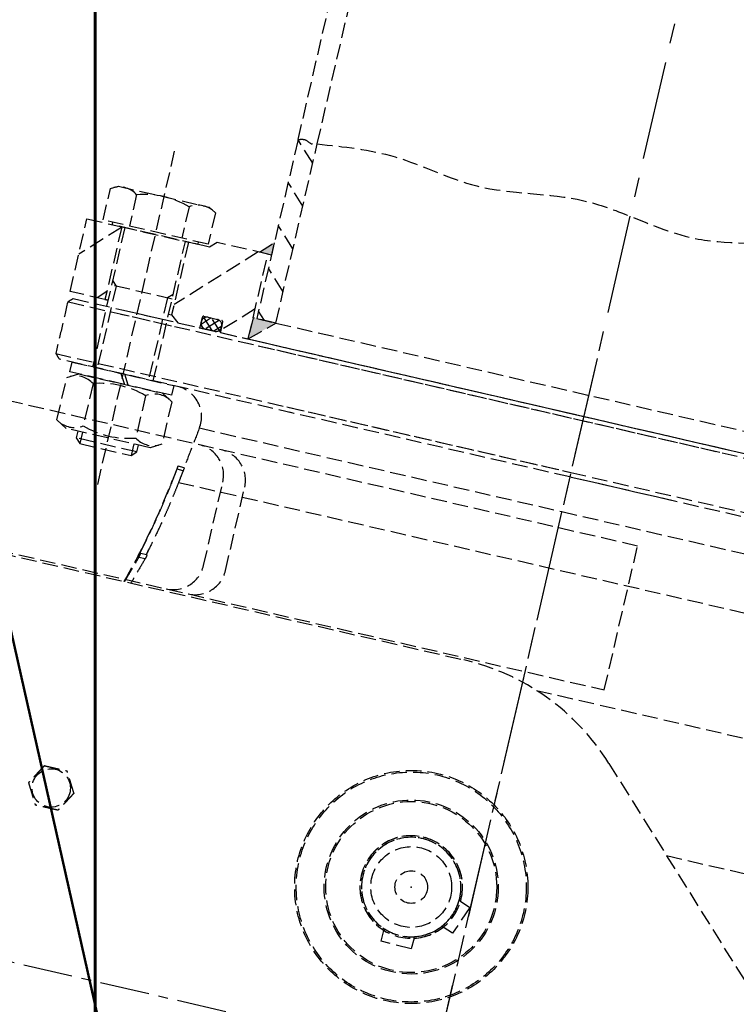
# Model space of a CAD drawing. Header units: millimetres. Extents: x -50096 to 615650, y 194565 to 243945.
# Tile 230 of 256: x 248909 to 249140, y 221884 to 222201. Entities that reach past the tile are written whole.
import ezdxf

# ---------------------------------------------------------------- set-up
doc = ezdxf.new("R2010")
doc.units = ezdxf.units.MM
doc.linetypes.add('ГТО-1 Пунктир', pattern=[7, 5, -2])
doc.linetypes.add('осевая', pattern=[50.8, 31.75, -6.35, 6.35, -6.35])
for name, color, linetype, lineweight in [('ГТО-2_Бетон_060', 3, 'Continuous', 60), ('ГТО-2_Оси_025', 6, 'осевая', 25), ('ГТО-2_Размеры_035', 2, 'Continuous', 35), ('ОГОС_Пунктир_025', 151, 'ГТО-1 Пунктир', 25), ('ОГСО_Оси_025', 7, 'осевая', 25), ('ОЗиМ_Металл', 20, 'Continuous', 50)]:
    doc.layers.add(name, color=color, linetype=linetype, lineweight=lineweight)
doc.layers.add('ГТО-2_Штриховка_018', color=7, linetype='Continuous', lineweight=18, true_color=0x6b6b6b)

# ---------------------------------------------------------------- blocks, each defined once
blk = doc.blocks.new('ОГСО_Затвор_План')
at = {"layer": 'ГТО-2_Оси_025', "ltscale": 0.5}
blk.add_line((1439.69, 0), (-1270.3, 0), dxfattribs=at)
at = {"layer": 'ОГОС_Пунктир_025'}
for p, q in [((-1013.72, 278.61), (-1013.72, 685)), ((-1007.42, 278.61), (-1007.02, 685)), ((-1013.72, 278.61), (-1013.72, 219.5)), ((-1007.42, 272.27), (-1013.72, 278.57)), ((-1007.42, 219.5), (-1007.42, 278.61)), ((-1051.67, 266), (-1051.67, 153.5)), ((-1007.42, 258.13), (-1013.72, 264.43)), ((-1069, 249.66), (-1066.67, 251)), ((-1066.67, 251), (-1036.67, 251)), ((-1036.67, 251), (-1034.35, 249.66)), ((-1007.42, 243.98), (-1013.72, 250.28)), ((-1069, 239.3), (-1069, 249.66)), ((-1060.34, 249.66), (-1060.34, 239.3)), ((-1043.01, 249.66), (-1043.01, 239.3)), ((-1034.35, 249.66), (-1034.35, 239.3)), ((-1017.72, 240.5), (-1013.72, 244.5)), ((-1013.72, 244.5), (-1013.72, 240.5)), ((-1074.17, 214.5), (-1074.17, 238.5)), ((-1074.17, 238.5), (-1062.67, 238.5)), ((-1062.67, 238.33), (-1074.17, 226.83)), ((-1034.35, 239.3), (-1069, 239.3)), ((-1065.77, 238.5), (-1065.77, 239.3)), ((-1037.58, 238.5), (-1065.77, 238.5)), ((-1062.67, 238.5), (-1062.67, 214.5)), ((-1062.67, 238.5), (-1040.67, 238.5)), ((-1062.67, 238.5), (-1040.67, 238.5)), ((-1061.67, 238.5), (-1062.67, 238.5)), ((-1061.67, 238.5), (-1061.67, 192.5)), ((-1040.67, 238.5), (-1041.67, 238.5)), ((-1041.67, 192.5), (-1041.67, 238.5)), ((-1018.08, 240.5), (-1040.67, 217.91)), ((-1033.67, 238.5), (-1040.67, 238.5)), ((-1040.67, 238.5), (-1040.67, 214.5)), ((-1037.58, 239.3), (-1037.58, 238.5)), ((-1031.67, 240.5), (-1033.67, 238.5)), ((-1014.92, 240.5), (-1031.67, 240.5)), ((-1013.72, 240.5), (-1017.72, 240.5)), ((-1014.92, 212.5), (-1014.92, 240.5)), ((-1014.92, 240.5), (-1014.85, 240.5)), ((-1014.92, 240.5), (-1014.85, 240.5)), ((-1007.42, 229.84), (-1013.72, 236.14)), ((-1014.92, 222.44), (-1024.17, 213.19)), ((-1011.22, 219.5), (-1013.72, 222)), ((-1061.67, 221.03), (-1060.14, 219.5)), ((-1041.67, 219.5), (-1061.67, 219.5)), ((-1060.14, 219.5), (-1060.14, 192.5)), ((-1041.67, 221.03), (-1043.2, 219.5)), ((-1043.2, 219.5), (-1043.2, 192.5)), ((-1014.92, 219.5), (-1014.92, 212.5)), ((-1014.92, 212.5), (-1007.42, 219.5)), ((-1007.42, 219.5), (-1014.92, 219.5)), ((-1013.72, 219.5), (-1007.42, 219.5)), ((-1007.42, 219.5), (-800.92, 219.5)), ((-1062.67, 217.12), (-1065.29, 214.5)), ((-1030.87, 212.7), (-1030.87, 216)), ((-1028.03, 216.4), (-1030.76, 213.67)), ((-1030.47, 216.4), (-1024.57, 216.4)), ((-1026.85, 212.5), (-1030.28, 215.93)), ((-1025.33, 216.28), (-1029.11, 212.5)), ((-1029.07, 216.4), (-1025.97, 216.4)), ((-1024.02, 212.5), (-1027.92, 216.4)), ((-1024.17, 216), (-1024.17, 212.7)), ((-1062.67, 214.5), (-1074.17, 214.5)), ((-1072.67, 212.5), (-857.92, 212.5)), ((-1061.67, 214.5), (-1062.67, 214.5)), ((-1062.67, 214.5), (-1061.67, 214.5)), ((-1056.15, 212.5), (-1040.37, 212.5)), ((-1041.67, 214.5), (-1040.67, 214.5)), ((-1040.67, 214.5), (-1038.17, 212.5)), ((-1038.17, 212.5), (-1031.07, 212.5)), ((-1031.07, 212.5), (-1023.97, 212.5)), ((-1030.87, 214.3), (-1030.87, 214.6)), ((-1029.68, 212.5), (-1030.7, 213.52)), ((-1025.97, 212.5), (-1029.07, 212.5)), ((-1024.17, 214.6), (-1026.28, 212.5)), ((-1024.17, 214.6), (-1024.17, 214.3)), ((-1023.97, 212.5), (-1014.92, 212.5)), ((-1014.92, 212.5), (-793.42, 212.5)), ((-1012.5, 212.5), (-735.67, 212.5)), ((-858.87, 211), (-1074.17, 211)), ((-1039.92, 211), (-1056.6, 211)), ((-734.17, 211), (-1011.31, 211)), ((-1074.17, 194), (-904.17, 194)), ((-997.86, 194), (-904.17, 194)), ((-904.17, 194), (-869.69, 194)), ((-904.17, 194), (-734.17, 194)), ((-904.17, 192.5), (-1072.67, 192.5)), ((-1068.47, 189.3), (-1068.47, 192.5)), ((-1068.47, 192.5), (-1052.31, 192.5)), ((-1052.31, 192.5), (-1050.46, 189.3)), ((-1051.03, 192.5), (-1034.87, 192.5)), ((-1049.18, 189.3), (-1051.03, 192.5)), ((-1034.87, 192.5), (-1034.87, 189.3)), ((-904.17, 192.5), (-996.68, 192.5)), ((-735.67, 192.5), (-904.17, 192.5)), ((-870.65, 192.5), (-904.17, 192.5)), ((-1069, 187.29), (-1065.52, 189.3)), ((-1069, 173.31), (-1069, 187.29)), ((-1050.46, 189.3), (-1068.47, 189.3)), ((-1065.52, 189.3), (-1037.82, 189.3)), ((-1060.33, 187.29), (-1060.33, 173.31)), ((-1034.87, 189.3), (-1049.18, 189.3)), ((-1043.01, 187.29), (-1043.01, 173.31)), ((-1037.82, 189.3), (-1034.35, 187.29)), ((-1034.35, 187.29), (-1034.35, 173.31)), ((-1023.77, 181.07), (-904.17, 181.07)), ((-904.17, 181.07), (-784.57, 181.07)), ((-877.93, 128.25), (-877.93, 175.75)), ((-1065.52, 171.3), (-1069, 173.31)), ((-1037.82, 171.3), (-1065.52, 171.3)), ((-1061.67, 171.3), (-1061.67, 169.03)), ((-1060.14, 171.3), (-1060.14, 167.5)), ((-1043.2, 171.3), (-1043.2, 167.5)), ((-1041.67, 169.03), (-1041.67, 171.3)), ((-1034.35, 173.31), (-1037.82, 171.3)), ((-1061.67, 169.03), (-1060.14, 167.5)), ((-1041.67, 169.03), (-1061.67, 169.03)), ((-1043.2, 167.5), (-1041.67, 169.03)), ((-1060.14, 167.5), (-1043.2, 167.5)), ((-1025.78, 166.5), (-1027.8, 166.5)), ((-1027.7, 167.5), (-1027.76, 167.5)), ((-1025.67, 167.5), (-1027.7, 167.5)), ((-1028.34, 162.8), (-1028.44, 162.8)), ((-1026.36, 162.52), (-781.98, 162.52)), ((-1033.12, 137.5), (-1033.37, 137.5)), ((-1033.12, 137.5), (-1033.37, 137.5)), ((-1031.05, 137.5), (-1033.12, 137.5)), ((-1031.05, 137.5), (-1033.12, 137.5)), ((-1031.34, 136.1), (-1033.41, 136.1)), ((-1031.34, 136.1), (-1033.41, 136.1)), ((-1154.17, 127.5), (-924.17, 127.5)), ((-1154.17, 127.5), (-924.17, 127.5)), ((-899.17, 123.21), (-772.98, 123.21)), ((-871.14, 105.53), (-797.1, 31.5)), ((-871.14, 105.53), (-797.1, 31.5)), ((-846.42, 80.81), (-812.25, 80.81)), ((-907.69, 51.63), (-904.35, 50.37)), ((-904.35, 50.37), (-907.87, 41.01)), ((-907.87, 41.01), (-911.22, 42.28)), ((-929.66, 33.33), (-929.57, 36.91)), ((-919.58, 36.65), (-919.67, 33.08)), ((-919.67, 33.08), (-929.66, 33.33))]:
    blk.add_line(p, q, dxfattribs=at)
for points in [[(-877.93, 175.75), (-1127.15, 175.81, 0.414283), (-1137.15, 165.81), (-1137.15, 138.25, 0.414214), (-1127.15, 128.25), (-877.93, 128.25)], [(-1022.54, 128.25, 0.414144), (-1012.54, 138.25), (-1012.54, 165.78, 0.414144), (-1022.54, 175.78)], [(-1015.3, 128.25, 0.414144), (-1005.3, 138.25), (-1005.3, 165.78, 0.414144), (-1015.3, 175.78)]]:
    blk.add_lwpolyline(points, format="xyb", dxfattribs=at)
for centre, radius in [((-924.17, 52.5), 37.5), ((-924.17, 52.5), 37.5), ((-924.17, 52.5), 37), ((-924.17, 52.5), 37), ((-924.17, 52.5), 28), ((-924.17, 52.5), 28), ((-924.17, 52.5), 27.5), ((-924.17, 52.5), 27.5), ((-1044.17, 57.5), 6.17), ((-1044.17, 57.5), 6.17), ((-924.17, 52.5), 13), ((-924.17, 52.5), 13), ((-924.17, 52.5), 5.25), ((-924.17, 52.5), 5.25)]:
    blk.add_circle(centre, radius, dxfattribs=at)
for centre, radius, start, end in [((-1064.67, 243.34), 7.66, 55.5531, 115.5531), ((-1051.67, 222.36), 28.64, 72.3875, 107.6125), ((-1038.68, 243.34), 7.66, 64.4469, 124.4469), ((-1030.47, 216), 0.4, 90, 180), ((-1029.07, 214.6), 1.8, 90, 180), ((-1025.97, 214.6), 1.8, 0, 90), ((-1024.57, 216), 0.4, 0, 90), ((-1031.07, 212.7), 0.2, 270, 360), ((-1029.07, 214.3), 1.8, 180, 270), ((-1025.97, 214.3), 1.8, 270, 0), ((-1023.97, 212.7), 0.2, 180, 270), ((-1033.67, 182.5), 10, 351.7512, 90), ((-1064.66, 180.98), 7.66, 55.5615, 115.5615), ((-1051.67, 160.01), 28.62, 72.383, 107.617), ((-1038.68, 180.98), 7.66, 64.4385, 124.4385), ((-1064.66, 179.62), 7.66, 244.4385, 304.4385), ((-1051.67, 200.59), 28.62, 252.383, 287.617), ((-1038.68, 179.62), 7.66, 235.5615, 295.5615), ((-1273.88, 198.39), 248, 343.3916, 351.7512), ((-1273.88, 198.39), 248, 343.3916, 346.6595), ((-924.17, 52.5), 75, 45, 90), ((-924.17, 52.5), 75, 45, 90), ((-924.17, 52.5), 16.5, 286.1707, 250.8913), ((-924.17, 52.5), 16.5, 356.9887, 321.7093), ((-924.17, 52.5), 16, 286.741, 250.3211), ((-924.17, 52.5), 16, 357.559, 321.1391), ((-924.17, 52.5), 16, 321.1391, 357.559), ((-924.17, 52.5), 16, 250.3211, 286.741)]:
    blk.add_arc(centre, radius, start, end, dxfattribs=at)
for points in [[(-1013.72, 278.61), (-1011.4, 279.04), (-1009.14, 278.24), (-1007.42, 278.61)], [(-1007.42, 278.61), (-982.07, 280.2), (-954.38, 277.01), (-919.78, 280.12), (-904.17, 278.61), (-881.15, 276.37), (-847.51, 280.8), (-818.34, 276.69), (-800.92, 278.61)]]:
    blk.add_spline(points, degree=3, dxfattribs=at)
for points in [[(-1072.67, 212.5), (-1072.92, 212.25), (-1073.42, 211.75), (-1073.92, 211.25), (-1074.17, 211)], [(-1074.17, 211), (-1074.17, 208.17), (-1074.17, 202.5), (-1074.17, 196.83), (-1074.17, 194)], [(-1074.17, 194), (-1073.92, 193.75), (-1073.42, 193.25), (-1072.92, 192.75), (-1072.67, 192.5)], [(-1023.77, 181.07), (-1024.1, 178.8), (-1024.76, 174.28), (-1025.41, 169.76), (-1025.74, 167.5)], [(-1027.76, 167.5), (-1027.87, 166.72), (-1028.1, 165.15), (-1028.33, 163.59), (-1028.44, 162.8)], [(-1025.78, 166.5), (-1025.88, 165.84), (-1026.07, 164.51), (-1026.26, 163.18), (-1026.36, 162.52)], [(-1033.37, 137.5), (-1033.23, 138.1), (-1032.95, 139.31), (-1032.68, 140.52), (-1032.54, 141.12)], [(-1030.96, 139.13), (-1031.01, 138.85), (-1031.13, 138.31), (-1031.25, 137.77), (-1031.31, 137.5)], [(-1036.1, 127.5), (-1035.66, 128.93), (-1034.76, 131.8), (-1033.86, 134.66), (-1033.41, 136.1)], [(-1036.1, 127.5), (-1035.66, 128.93), (-1034.76, 131.8), (-1033.86, 134.66), (-1033.41, 136.1)], [(-1031.34, 136.1), (-1031.78, 134.66), (-1032.68, 131.8), (-1033.57, 128.93), (-1034.02, 127.5)], [(-1031.34, 136.1), (-1031.78, 134.66), (-1032.68, 131.8), (-1033.57, 128.93), (-1034.02, 127.5)], [(-907.69, 51.63), (-907.78, 51.66), (-907.94, 51.73), (-908.1, 51.79), (-908.18, 51.82)], [(-911.71, 42.46), (-911.63, 42.43), (-911.47, 42.37), (-911.3, 42.31), (-911.22, 42.28)], [(-929.56, 37.43), (-929.56, 37.35), (-929.57, 37.17), (-929.57, 37), (-929.57, 36.91)], [(-919.58, 36.65), (-919.57, 36.74), (-919.57, 36.92), (-919.56, 37.09), (-919.56, 37.18)]]:
    blk.add_open_spline(points, degree=3, dxfattribs=at)
for points, knots in [([(-1028.34, 162.8), (-1028.26, 163.35), (-1028.11, 164.43), (-1027.94, 165.59), (-1027.84, 166.28), (-1027.82, 166.43), (-1027.8, 166.5)], [0, 0, 0, 0, 1.640432, 3.280863, 3.507409, 3.733954, 3.733954, 3.733954, 3.733954]), ([(-1027.8, 166.5), (-1027.8, 166.56), (-1027.78, 166.69), (-1027.75, 166.88), (-1027.73, 167.05), (-1027.72, 167.19), (-1027.7, 167.3), (-1027.7, 167.38), (-1027.69, 167.44), (-1027.69, 167.48), (-1027.7, 167.5), (-1027.7, 167.5)], [0, 0, 0, 0, 0.196232, 0.384404, 0.558458, 0.710996, 0.813285, 0.895599, 0.956326, 0.993902, 1.007221, 1.007221, 1.007221, 1.007221]), ([(-1025.67, 167.5), (-1025.67, 167.5), (-1025.67, 167.49), (-1025.67, 167.48), (-1025.67, 167.45), (-1025.67, 167.41), (-1025.68, 167.36), (-1025.68, 167.29), (-1025.69, 167.2), (-1025.7, 167.1), (-1025.72, 167), (-1025.73, 166.86), (-1025.75, 166.69), (-1025.77, 166.57), (-1025.78, 166.5)], [0, 0, 0, 0, 0.005526, 0.020106, 0.044098, 0.077404, 0.135869, 0.209202, 0.29595, 0.394981, 0.504538, 0.622224, 0.8105, 1.007456, 1.007456, 1.007456, 1.007456]), ([(-1033.37, 137.5), (-1032.86, 139.58), (-1031.83, 143.76), (-1030.73, 149.01), (-1029.91, 153.24), (-1029.35, 156.42), (-1028.82, 159.61), (-1028.5, 161.74), (-1028.34, 162.8)], [0, 0, 0, 0, 6.439489, 12.885704, 16.112773, 19.343179, 22.577534, 25.810631, 25.810631, 25.810631, 25.810631]), ([(-1026.36, 162.52), (-1026.52, 161.46), (-1026.83, 159.36), (-1027.35, 156.2), (-1027.91, 153.05), (-1028.71, 148.87), (-1029.8, 143.68), (-1030.8, 139.56), (-1031.31, 137.5)], [0, 0, 0, 0, 3.194038, 6.391578, 9.591292, 12.787372, 19.160048, 25.512425, 25.512425, 25.512425, 25.512425]), ([(-1033.41, 136.1), (-1033.4, 136.14), (-1033.38, 136.21), (-1033.34, 136.33), (-1033.31, 136.45), (-1033.27, 136.61), (-1033.22, 136.81), (-1033.18, 137), (-1033.15, 137.16), (-1033.13, 137.27), (-1033.11, 137.37), (-1033.11, 137.43), (-1033.1, 137.48), (-1033.12, 137.5), (-1033.12, 137.5)], [0, 0, 0, 0, 0.118942, 0.241274, 0.366807, 0.492919, 0.739284, 0.9676, 1.102432, 1.218726, 1.312703, 1.381298, 1.423369, 1.44019, 1.44019, 1.44019, 1.44019]), ([(-1033.41, 136.1), (-1033.4, 136.14), (-1033.38, 136.21), (-1033.34, 136.33), (-1033.31, 136.45), (-1033.27, 136.61), (-1033.22, 136.81), (-1033.18, 137), (-1033.15, 137.16), (-1033.13, 137.27), (-1033.11, 137.37), (-1033.11, 137.43), (-1033.1, 137.48), (-1033.12, 137.5), (-1033.12, 137.5)], [0, 0, 0, 0, 0.118942, 0.241274, 0.366807, 0.492919, 0.739284, 0.9676, 1.102432, 1.218726, 1.312703, 1.381298, 1.423369, 1.44019, 1.44019, 1.44019, 1.44019]), ([(-1031.05, 137.5), (-1031.05, 137.5), (-1031.04, 137.49), (-1031.04, 137.46), (-1031.04, 137.43), (-1031.05, 137.36), (-1031.06, 137.28), (-1031.08, 137.16), (-1031.1, 137.03), (-1031.13, 136.89), (-1031.17, 136.73), (-1031.2, 136.59), (-1031.24, 136.45), (-1031.27, 136.33), (-1031.3, 136.21), (-1031.33, 136.14), (-1031.34, 136.1)], [0, 0, 0, 0, 0.010861, 0.034696, 0.073825, 0.127725, 0.221229, 0.33719, 0.472254, 0.622085, 0.781831, 0.947321, 1.07343, 1.198931, 1.321251, 1.440147, 1.440147, 1.440147, 1.440147]), ([(-1031.05, 137.5), (-1031.05, 137.5), (-1031.04, 137.49), (-1031.04, 137.46), (-1031.04, 137.43), (-1031.05, 137.36), (-1031.06, 137.28), (-1031.08, 137.16), (-1031.1, 137.03), (-1031.13, 136.89), (-1031.17, 136.73), (-1031.2, 136.59), (-1031.24, 136.45), (-1031.27, 136.33), (-1031.3, 136.21), (-1031.33, 136.14), (-1031.34, 136.1)], [0, 0, 0, 0, 0.010861, 0.034696, 0.073825, 0.127725, 0.221229, 0.33719, 0.472254, 0.622085, 0.781831, 0.947321, 1.07343, 1.198931, 1.321251, 1.440147, 1.440147, 1.440147, 1.440147]), ([(-1047.92, 64), (-1047.92, 64), (-1047.92, 64), (-1047.93, 63.99), (-1047.93, 63.99), (-1047.93, 63.98), (-1047.94, 63.97), (-1047.94, 63.96), (-1047.95, 63.95), (-1047.96, 63.94), (-1047.97, 63.93), (-1047.98, 63.91), (-1047.99, 63.89), (-1048, 63.87), (-1048.01, 63.84), (-1048.03, 63.81), (-1048.05, 63.78), (-1048.07, 63.75), (-1048.09, 63.71), (-1048.11, 63.68), (-1048.14, 63.63), (-1048.16, 63.58), (-1048.2, 63.52), (-1048.23, 63.46), (-1048.27, 63.4), (-1048.31, 63.34), (-1048.34, 63.27), (-1048.38, 63.21), (-1048.44, 63.11), (-1048.51, 62.99), (-1048.6, 62.84), (-1048.68, 62.68), (-1048.78, 62.52), (-1048.87, 62.37), (-1048.96, 62.21), (-1049.05, 62.05), (-1049.14, 61.89), (-1049.23, 61.73), (-1049.37, 61.49), (-1049.56, 61.16), (-1049.83, 60.69), (-1050.13, 60.17), (-1050.39, 59.73), (-1050.56, 59.43), (-1050.66, 59.26), (-1050.76, 59.09), (-1050.85, 58.93), (-1050.95, 58.76), (-1051.04, 58.6), (-1051.12, 58.46), (-1051.19, 58.34), (-1051.24, 58.25), (-1051.3, 58.15), (-1051.34, 58.08), (-1051.38, 58.01), (-1051.41, 57.96), (-1051.44, 57.91), (-1051.47, 57.86), (-1051.49, 57.82), (-1051.52, 57.77), (-1051.54, 57.73), (-1051.56, 57.7), (-1051.58, 57.67), (-1051.59, 57.65), (-1051.61, 57.62), (-1051.62, 57.6), (-1051.63, 57.58), (-1051.64, 57.56), (-1051.65, 57.55), (-1051.65, 57.54), (-1051.66, 57.53), (-1051.66, 57.52), (-1051.67, 57.51), (-1051.67, 57.51), (-1051.67, 57.5), (-1051.67, 57.5), (-1051.68, 57.5), (-1051.68, 57.5)], [0, 0, 0, 0, 0.004183, 0.008798, 0.014277, 0.021052, 0.029555, 0.040217, 0.053196, 0.068474, 0.085817, 0.104991, 0.125761, 0.147894, 0.180988, 0.216154, 0.253227, 0.292043, 0.332438, 0.374248, 0.417309, 0.483329, 0.551509, 0.621608, 0.693385, 0.766598, 0.841007, 0.916369, 0.992445, 1.16744, 1.344595, 1.523627, 1.704251, 1.886185, 2.069143, 2.252842, 2.436999, 2.621329, 2.805548, 3.279758, 3.752764, 4.418916, 5.086098, 5.279545, 5.472705, 5.665157, 5.856476, 6.046242, 6.23403, 6.419418, 6.531407, 6.641933, 6.750592, 6.856976, 6.916916, 6.975717, 7.033125, 7.088886, 7.142748, 7.194455, 7.243755, 7.276849, 7.308455, 7.338404, 7.366526, 7.392651, 7.41661, 7.433191, 7.448323, 7.461896, 7.473799, 7.483921, 7.492153, 7.498384, 7.502503, 7.504448, 7.505534, 7.505534, 7.505534, 7.505534]), ([(-1047.92, 64), (-1047.92, 64), (-1047.92, 64), (-1047.93, 63.99), (-1047.93, 63.99), (-1047.93, 63.98), (-1047.94, 63.97), (-1047.94, 63.96), (-1047.95, 63.95), (-1047.96, 63.94), (-1047.97, 63.93), (-1047.98, 63.91), (-1047.99, 63.89), (-1048, 63.87), (-1048.01, 63.84), (-1048.03, 63.81), (-1048.05, 63.78), (-1048.07, 63.75), (-1048.09, 63.71), (-1048.11, 63.68), (-1048.14, 63.63), (-1048.16, 63.58), (-1048.2, 63.52), (-1048.23, 63.46), (-1048.27, 63.4), (-1048.31, 63.34), (-1048.34, 63.27), (-1048.38, 63.21), (-1048.44, 63.11), (-1048.51, 62.99), (-1048.6, 62.84), (-1048.68, 62.68), (-1048.78, 62.52), (-1048.87, 62.37), (-1048.96, 62.21), (-1049.05, 62.05), (-1049.14, 61.89), (-1049.23, 61.73), (-1049.37, 61.49), (-1049.56, 61.16), (-1049.83, 60.69), (-1050.13, 60.17), (-1050.39, 59.73), (-1050.56, 59.43), (-1050.66, 59.26), (-1050.76, 59.09), (-1050.85, 58.93), (-1050.95, 58.76), (-1051.04, 58.6), (-1051.12, 58.46), (-1051.19, 58.34), (-1051.24, 58.25), (-1051.3, 58.15), (-1051.34, 58.08), (-1051.38, 58.01), (-1051.41, 57.96), (-1051.44, 57.91), (-1051.47, 57.86), (-1051.49, 57.82), (-1051.52, 57.77), (-1051.54, 57.73), (-1051.56, 57.7), (-1051.58, 57.67), (-1051.59, 57.65), (-1051.61, 57.62), (-1051.62, 57.6), (-1051.63, 57.58), (-1051.64, 57.56), (-1051.65, 57.55), (-1051.65, 57.54), (-1051.66, 57.53), (-1051.66, 57.52), (-1051.67, 57.51), (-1051.67, 57.51), (-1051.67, 57.5), (-1051.67, 57.5), (-1051.68, 57.5), (-1051.68, 57.5)], [0, 0, 0, 0, 0.004183, 0.008798, 0.014277, 0.021052, 0.029555, 0.040217, 0.053196, 0.068474, 0.085817, 0.104991, 0.125761, 0.147894, 0.180988, 0.216154, 0.253227, 0.292043, 0.332438, 0.374248, 0.417309, 0.483329, 0.551509, 0.621608, 0.693385, 0.766598, 0.841007, 0.916369, 0.992445, 1.16744, 1.344595, 1.523627, 1.704251, 1.886185, 2.069143, 2.252842, 2.436999, 2.621329, 2.805548, 3.279758, 3.752764, 4.418916, 5.086098, 5.279545, 5.472705, 5.665157, 5.856476, 6.046242, 6.23403, 6.419418, 6.531407, 6.641933, 6.750592, 6.856976, 6.916916, 6.975717, 7.033125, 7.088886, 7.142748, 7.194455, 7.243755, 7.276849, 7.308455, 7.338404, 7.366526, 7.392651, 7.41661, 7.433191, 7.448323, 7.461896, 7.473799, 7.483921, 7.492153, 7.498384, 7.502503, 7.504448, 7.505534, 7.505534, 7.505534, 7.505534]), ([(-1047.92, 64), (-1047.92, 64), (-1047.92, 64), (-1047.92, 64), (-1047.91, 64), (-1047.91, 64), (-1047.9, 64), (-1047.89, 64), (-1047.88, 64), (-1047.87, 64), (-1047.86, 64), (-1047.84, 64), (-1047.83, 64), (-1047.81, 64), (-1047.79, 64), (-1047.77, 64), (-1047.74, 64), (-1047.71, 64), (-1047.68, 64), (-1047.64, 64), (-1047.61, 64), (-1047.57, 64), (-1047.54, 64), (-1047.49, 64), (-1047.44, 64), (-1047.38, 64), (-1047.31, 64), (-1047.25, 64), (-1047.18, 64), (-1047.12, 64), (-1047.05, 64), (-1046.98, 64), (-1046.88, 64), (-1046.75, 64), (-1046.58, 64), (-1046.42, 64), (-1046.25, 64), (-1046.08, 64), (-1045.91, 64), (-1045.74, 64), (-1045.57, 64), (-1045.39, 64), (-1045.22, 64), (-1044.98, 64), (-1044.67, 64), (-1044.29, 64), (-1043.91, 64), (-1043.49, 64), (-1043.01, 64), (-1042.62, 64), (-1042.36, 64), (-1042.24, 64), (-1042.11, 64), (-1041.98, 64), (-1041.85, 64), (-1041.73, 64), (-1041.61, 64), (-1041.48, 64), (-1041.37, 64), (-1041.28, 64), (-1041.2, 64), (-1041.12, 64), (-1041.05, 64), (-1040.98, 64), (-1040.92, 64), (-1040.88, 64), (-1040.83, 64), (-1040.79, 64), (-1040.75, 64), (-1040.71, 64), (-1040.67, 64), (-1040.63, 64), (-1040.61, 64), (-1040.58, 64), (-1040.56, 64), (-1040.54, 64), (-1040.52, 64), (-1040.5, 64), (-1040.48, 64), (-1040.47, 64), (-1040.46, 64), (-1040.45, 64), (-1040.44, 64), (-1040.43, 64), (-1040.42, 64), (-1040.42, 64), (-1040.42, 64), (-1040.42, 64), (-1040.42, 64)], [0, 0, 0, 0, 0.003645, 0.007566, 0.012039, 0.017343, 0.023752, 0.031543, 0.040993, 0.052264, 0.065302, 0.079955, 0.096069, 0.113489, 0.132062, 0.151634, 0.180993, 0.211956, 0.244414, 0.278254, 0.313367, 0.349642, 0.386968, 0.425234, 0.484849, 0.546199, 0.609114, 0.67342, 0.738945, 0.805518, 0.872967, 0.94112, 1.009805, 1.173352, 1.338697, 1.50563, 1.673945, 1.843435, 2.013891, 2.185105, 2.356871, 2.528981, 2.701226, 2.8734, 3.253795, 3.633187, 4.011941, 4.390425, 4.911078, 5.431731, 5.559867, 5.687803, 5.81535, 5.942319, 6.068521, 6.193767, 6.317868, 6.440634, 6.561877, 6.642693, 6.722516, 6.801133, 6.878331, 6.953896, 7.000474, 7.046161, 7.090798, 7.134226, 7.176284, 7.216813, 7.255653, 7.292644, 7.318036, 7.342284, 7.365288, 7.386943, 7.407149, 7.425803, 7.442802, 7.456039, 7.467883, 7.478242, 7.487027, 7.494147, 7.499513, 7.503033, 7.504638, 7.505536, 7.505536, 7.505536, 7.505536]), ([(-1047.92, 64), (-1047.92, 64), (-1047.92, 64), (-1047.92, 64), (-1047.91, 64), (-1047.91, 64), (-1047.9, 64), (-1047.89, 64), (-1047.88, 64), (-1047.87, 64), (-1047.86, 64), (-1047.84, 64), (-1047.83, 64), (-1047.81, 64), (-1047.79, 64), (-1047.77, 64), (-1047.74, 64), (-1047.71, 64), (-1047.68, 64), (-1047.64, 64), (-1047.61, 64), (-1047.57, 64), (-1047.54, 64), (-1047.49, 64), (-1047.44, 64), (-1047.38, 64), (-1047.31, 64), (-1047.25, 64), (-1047.18, 64), (-1047.12, 64), (-1047.05, 64), (-1046.98, 64), (-1046.88, 64), (-1046.75, 64), (-1046.58, 64), (-1046.42, 64), (-1046.25, 64), (-1046.08, 64), (-1045.91, 64), (-1045.74, 64), (-1045.57, 64), (-1045.39, 64), (-1045.22, 64), (-1044.98, 64), (-1044.67, 64), (-1044.29, 64), (-1043.91, 64), (-1043.49, 64), (-1043.01, 64), (-1042.62, 64), (-1042.36, 64), (-1042.24, 64), (-1042.11, 64), (-1041.98, 64), (-1041.85, 64), (-1041.73, 64), (-1041.61, 64), (-1041.48, 64), (-1041.37, 64), (-1041.28, 64), (-1041.2, 64), (-1041.12, 64), (-1041.05, 64), (-1040.98, 64), (-1040.92, 64), (-1040.88, 64), (-1040.83, 64), (-1040.79, 64), (-1040.75, 64), (-1040.71, 64), (-1040.67, 64), (-1040.63, 64), (-1040.61, 64), (-1040.58, 64), (-1040.56, 64), (-1040.54, 64), (-1040.52, 64), (-1040.5, 64), (-1040.48, 64), (-1040.47, 64), (-1040.46, 64), (-1040.45, 64), (-1040.44, 64), (-1040.43, 64), (-1040.42, 64), (-1040.42, 64), (-1040.42, 64), (-1040.42, 64), (-1040.42, 64)], [0, 0, 0, 0, 0.003645, 0.007566, 0.012039, 0.017343, 0.023752, 0.031543, 0.040993, 0.052264, 0.065302, 0.079955, 0.096069, 0.113489, 0.132062, 0.151634, 0.180993, 0.211956, 0.244414, 0.278254, 0.313367, 0.349642, 0.386968, 0.425234, 0.484849, 0.546199, 0.609114, 0.67342, 0.738945, 0.805518, 0.872967, 0.94112, 1.009805, 1.173352, 1.338697, 1.50563, 1.673945, 1.843435, 2.013891, 2.185105, 2.356871, 2.528981, 2.701226, 2.8734, 3.253795, 3.633187, 4.011941, 4.390425, 4.911078, 5.431731, 5.559867, 5.687803, 5.81535, 5.942319, 6.068521, 6.193767, 6.317868, 6.440634, 6.561877, 6.642693, 6.722516, 6.801133, 6.878331, 6.953896, 7.000474, 7.046161, 7.090798, 7.134226, 7.176284, 7.216813, 7.255653, 7.292644, 7.318036, 7.342284, 7.365288, 7.386943, 7.407149, 7.425803, 7.442802, 7.456039, 7.467883, 7.478242, 7.487027, 7.494147, 7.499513, 7.503033, 7.504638, 7.505536, 7.505536, 7.505536, 7.505536]), ([(-1036.66, 57.5), (-1036.67, 57.5), (-1036.67, 57.5), (-1036.67, 57.51), (-1036.67, 57.51), (-1036.67, 57.52), (-1036.68, 57.52), (-1036.68, 57.53), (-1036.69, 57.54), (-1036.69, 57.55), (-1036.7, 57.56), (-1036.7, 57.57), (-1036.71, 57.58), (-1036.72, 57.6), (-1036.73, 57.61), (-1036.74, 57.64), (-1036.76, 57.66), (-1036.78, 57.69), (-1036.79, 57.72), (-1036.81, 57.76), (-1036.83, 57.79), (-1036.86, 57.83), (-1036.88, 57.87), (-1036.91, 57.92), (-1036.94, 57.97), (-1036.97, 58.03), (-1037, 58.08), (-1037.03, 58.14), (-1037.07, 58.2), (-1037.1, 58.26), (-1037.14, 58.32), (-1037.19, 58.4), (-1037.25, 58.52), (-1037.33, 58.66), (-1037.42, 58.8), (-1037.5, 58.95), (-1037.59, 59.1), (-1037.67, 59.24), (-1037.76, 59.39), (-1037.84, 59.54), (-1037.93, 59.69), (-1038.02, 59.84), (-1038.14, 60.05), (-1038.29, 60.32), (-1038.48, 60.65), (-1038.67, 60.97), (-1038.88, 61.34), (-1039.12, 61.75), (-1039.32, 62.1), (-1039.45, 62.33), (-1039.52, 62.45), (-1039.6, 62.58), (-1039.67, 62.7), (-1039.74, 62.82), (-1039.81, 62.94), (-1039.88, 63.06), (-1039.94, 63.17), (-1039.99, 63.25), (-1040.03, 63.32), (-1040.06, 63.39), (-1040.1, 63.46), (-1040.14, 63.51), (-1040.16, 63.56), (-1040.19, 63.6), (-1040.21, 63.64), (-1040.23, 63.68), (-1040.25, 63.71), (-1040.27, 63.75), (-1040.29, 63.78), (-1040.31, 63.81), (-1040.32, 63.84), (-1040.34, 63.86), (-1040.35, 63.88), (-1040.36, 63.9), (-1040.37, 63.91), (-1040.38, 63.93), (-1040.39, 63.94), (-1040.39, 63.96), (-1040.4, 63.97), (-1040.4, 63.98), (-1040.41, 63.98), (-1040.41, 63.99), (-1040.41, 63.99), (-1040.42, 64), (-1040.42, 64), (-1040.42, 64), (-1040.42, 64)], [0, 0, 0, 0, 0.003647, 0.00757, 0.012046, 0.017351, 0.023761, 0.031553, 0.041004, 0.052275, 0.065312, 0.079964, 0.096076, 0.113495, 0.132067, 0.151638, 0.185325, 0.221088, 0.258762, 0.298181, 0.33918, 0.381592, 0.425253, 0.48487, 0.546221, 0.609136, 0.673441, 0.738966, 0.805539, 0.872987, 0.941139, 1.009822, 1.173367, 1.33871, 1.505642, 1.673957, 1.843445, 2.013901, 2.185115, 2.356881, 2.528991, 2.701236, 2.87341, 3.253803, 3.633193, 4.011945, 4.390427, 4.91108, 5.431733, 5.575876, 5.719736, 5.863044, 6.005531, 6.146928, 6.286964, 6.425373, 6.561883, 6.642701, 6.722526, 6.801145, 6.878344, 6.95391, 7.000487, 7.046173, 7.090809, 7.134235, 7.176293, 7.21682, 7.255659, 7.292649, 7.318042, 7.34229, 7.365294, 7.38695, 7.407156, 7.425811, 7.442813, 7.456051, 7.467896, 7.478256, 7.487041, 7.49416, 7.499522, 7.503037, 7.504636, 7.505526, 7.505526, 7.505526, 7.505526]), ([(-1036.66, 57.5), (-1036.67, 57.5), (-1036.67, 57.5), (-1036.67, 57.51), (-1036.67, 57.51), (-1036.67, 57.52), (-1036.68, 57.52), (-1036.68, 57.53), (-1036.69, 57.54), (-1036.69, 57.55), (-1036.7, 57.56), (-1036.7, 57.57), (-1036.71, 57.58), (-1036.72, 57.6), (-1036.73, 57.61), (-1036.74, 57.64), (-1036.76, 57.66), (-1036.78, 57.69), (-1036.79, 57.72), (-1036.81, 57.76), (-1036.83, 57.79), (-1036.86, 57.83), (-1036.88, 57.87), (-1036.91, 57.92), (-1036.94, 57.97), (-1036.97, 58.03), (-1037, 58.08), (-1037.03, 58.14), (-1037.07, 58.2), (-1037.1, 58.26), (-1037.14, 58.32), (-1037.19, 58.4), (-1037.25, 58.52), (-1037.33, 58.66), (-1037.42, 58.8), (-1037.5, 58.95), (-1037.59, 59.1), (-1037.67, 59.24), (-1037.76, 59.39), (-1037.84, 59.54), (-1037.93, 59.69), (-1038.02, 59.84), (-1038.14, 60.05), (-1038.29, 60.32), (-1038.48, 60.65), (-1038.67, 60.97), (-1038.88, 61.34), (-1039.12, 61.75), (-1039.32, 62.1), (-1039.45, 62.33), (-1039.52, 62.45), (-1039.6, 62.58), (-1039.67, 62.7), (-1039.74, 62.82), (-1039.81, 62.94), (-1039.88, 63.06), (-1039.94, 63.17), (-1039.99, 63.25), (-1040.03, 63.32), (-1040.06, 63.39), (-1040.1, 63.46), (-1040.14, 63.51), (-1040.16, 63.56), (-1040.19, 63.6), (-1040.21, 63.64), (-1040.23, 63.68), (-1040.25, 63.71), (-1040.27, 63.75), (-1040.29, 63.78), (-1040.31, 63.81), (-1040.32, 63.84), (-1040.34, 63.86), (-1040.35, 63.88), (-1040.36, 63.9), (-1040.37, 63.91), (-1040.38, 63.93), (-1040.39, 63.94), (-1040.39, 63.96), (-1040.4, 63.97), (-1040.4, 63.98), (-1040.41, 63.98), (-1040.41, 63.99), (-1040.41, 63.99), (-1040.42, 64), (-1040.42, 64), (-1040.42, 64), (-1040.42, 64)], [0, 0, 0, 0, 0.003647, 0.00757, 0.012046, 0.017351, 0.023761, 0.031553, 0.041004, 0.052275, 0.065312, 0.079964, 0.096076, 0.113495, 0.132067, 0.151638, 0.185325, 0.221088, 0.258762, 0.298181, 0.33918, 0.381592, 0.425253, 0.48487, 0.546221, 0.609136, 0.673441, 0.738966, 0.805539, 0.872987, 0.941139, 1.009822, 1.173367, 1.33871, 1.505642, 1.673957, 1.843445, 2.013901, 2.185115, 2.356881, 2.528991, 2.701236, 2.87341, 3.253803, 3.633193, 4.011945, 4.390427, 4.91108, 5.431733, 5.575876, 5.719736, 5.863044, 6.005531, 6.146928, 6.286964, 6.425373, 6.561883, 6.642701, 6.722526, 6.801145, 6.878344, 6.95391, 7.000487, 7.046173, 7.090809, 7.134235, 7.176293, 7.21682, 7.255659, 7.292649, 7.318042, 7.34229, 7.365294, 7.38695, 7.407156, 7.425811, 7.442813, 7.456051, 7.467896, 7.478256, 7.487041, 7.49416, 7.499522, 7.503037, 7.504636, 7.505526, 7.505526, 7.505526, 7.505526]), ([(-1051.68, 57.5), (-1051.67, 57.5), (-1051.67, 57.5), (-1051.67, 57.49), (-1051.67, 57.49), (-1051.67, 57.48), (-1051.66, 57.48), (-1051.66, 57.47), (-1051.65, 57.46), (-1051.65, 57.45), (-1051.64, 57.44), (-1051.64, 57.43), (-1051.63, 57.42), (-1051.62, 57.4), (-1051.61, 57.39), (-1051.6, 57.36), (-1051.58, 57.34), (-1051.56, 57.31), (-1051.55, 57.28), (-1051.53, 57.24), (-1051.51, 57.21), (-1051.48, 57.17), (-1051.46, 57.13), (-1051.43, 57.08), (-1051.4, 57.03), (-1051.37, 56.97), (-1051.34, 56.92), (-1051.31, 56.86), (-1051.27, 56.8), (-1051.24, 56.74), (-1051.2, 56.69), (-1051.15, 56.6), (-1051.09, 56.48), (-1051.01, 56.34), (-1050.92, 56.2), (-1050.84, 56.05), (-1050.75, 55.9), (-1050.67, 55.76), (-1050.58, 55.61), (-1050.5, 55.46), (-1050.41, 55.31), (-1050.32, 55.16), (-1050.2, 54.95), (-1050.05, 54.68), (-1049.86, 54.35), (-1049.67, 54.03), (-1049.46, 53.66), (-1049.22, 53.25), (-1049.02, 52.9), (-1048.89, 52.67), (-1048.82, 52.55), (-1048.74, 52.42), (-1048.67, 52.3), (-1048.6, 52.18), (-1048.53, 52.06), (-1048.46, 51.94), (-1048.4, 51.83), (-1048.35, 51.75), (-1048.31, 51.68), (-1048.28, 51.61), (-1048.24, 51.54), (-1048.2, 51.49), (-1048.18, 51.44), (-1048.15, 51.4), (-1048.13, 51.36), (-1048.11, 51.32), (-1048.09, 51.29), (-1048.07, 51.25), (-1048.05, 51.22), (-1048.03, 51.19), (-1048.01, 51.16), (-1048, 51.14), (-1047.99, 51.11), (-1047.98, 51.09), (-1047.96, 51.07), (-1047.96, 51.06), (-1047.95, 51.04), (-1047.94, 51.03), (-1047.94, 51.02), (-1047.93, 51.02), (-1047.93, 51.01), (-1047.93, 51.01), (-1047.92, 51), (-1047.92, 51), (-1047.92, 51), (-1047.92, 51)], [0, 0, 0, 0, 0.003647, 0.00757, 0.012046, 0.017351, 0.023761, 0.031553, 0.041004, 0.052275, 0.065313, 0.079965, 0.096077, 0.113495, 0.132067, 0.151638, 0.185324, 0.221085, 0.258757, 0.298174, 0.339171, 0.381581, 0.42524, 0.484856, 0.546207, 0.609121, 0.673427, 0.738952, 0.805525, 0.872973, 0.941125, 1.009809, 1.173356, 1.338701, 1.505634, 1.67395, 1.84344, 2.013896, 2.185112, 2.356878, 2.528989, 2.701235, 2.87341, 3.253803, 3.633193, 4.011945, 4.390427, 4.91108, 5.431733, 5.575876, 5.719737, 5.863045, 6.005532, 6.146929, 6.286966, 6.425374, 6.561883, 6.642698, 6.72252, 6.801136, 6.878333, 6.953897, 7.000475, 7.046163, 7.0908, 7.134229, 7.176287, 7.216817, 7.255658, 7.292649, 7.322166, 7.350103, 7.376298, 7.40059, 7.422815, 7.442813, 7.45605, 7.467893, 7.478252, 7.487037, 7.494156, 7.499519, 7.503037, 7.504639, 7.505534, 7.505534, 7.505534, 7.505534]), ([(-1051.68, 57.5), (-1051.67, 57.5), (-1051.67, 57.5), (-1051.67, 57.49), (-1051.67, 57.49), (-1051.67, 57.48), (-1051.66, 57.48), (-1051.66, 57.47), (-1051.65, 57.46), (-1051.65, 57.45), (-1051.64, 57.44), (-1051.64, 57.43), (-1051.63, 57.42), (-1051.62, 57.4), (-1051.61, 57.39), (-1051.6, 57.36), (-1051.58, 57.34), (-1051.56, 57.31), (-1051.55, 57.28), (-1051.53, 57.24), (-1051.51, 57.21), (-1051.48, 57.17), (-1051.46, 57.13), (-1051.43, 57.08), (-1051.4, 57.03), (-1051.37, 56.97), (-1051.34, 56.92), (-1051.31, 56.86), (-1051.27, 56.8), (-1051.24, 56.74), (-1051.2, 56.69), (-1051.15, 56.6), (-1051.09, 56.48), (-1051.01, 56.34), (-1050.92, 56.2), (-1050.84, 56.05), (-1050.75, 55.9), (-1050.67, 55.76), (-1050.58, 55.61), (-1050.5, 55.46), (-1050.41, 55.31), (-1050.32, 55.16), (-1050.2, 54.95), (-1050.05, 54.68), (-1049.86, 54.35), (-1049.67, 54.03), (-1049.46, 53.66), (-1049.22, 53.25), (-1049.02, 52.9), (-1048.89, 52.67), (-1048.82, 52.55), (-1048.74, 52.42), (-1048.67, 52.3), (-1048.6, 52.18), (-1048.53, 52.06), (-1048.46, 51.94), (-1048.4, 51.83), (-1048.35, 51.75), (-1048.31, 51.68), (-1048.28, 51.61), (-1048.24, 51.54), (-1048.2, 51.49), (-1048.18, 51.44), (-1048.15, 51.4), (-1048.13, 51.36), (-1048.11, 51.32), (-1048.09, 51.29), (-1048.07, 51.25), (-1048.05, 51.22), (-1048.03, 51.19), (-1048.01, 51.16), (-1048, 51.14), (-1047.99, 51.11), (-1047.98, 51.09), (-1047.96, 51.07), (-1047.96, 51.06), (-1047.95, 51.04), (-1047.94, 51.03), (-1047.94, 51.02), (-1047.93, 51.02), (-1047.93, 51.01), (-1047.93, 51.01), (-1047.92, 51), (-1047.92, 51), (-1047.92, 51), (-1047.92, 51)], [0, 0, 0, 0, 0.003647, 0.00757, 0.012046, 0.017351, 0.023761, 0.031553, 0.041004, 0.052275, 0.065313, 0.079965, 0.096077, 0.113495, 0.132067, 0.151638, 0.185324, 0.221085, 0.258757, 0.298174, 0.339171, 0.381581, 0.42524, 0.484856, 0.546207, 0.609121, 0.673427, 0.738952, 0.805525, 0.872973, 0.941125, 1.009809, 1.173356, 1.338701, 1.505634, 1.67395, 1.84344, 2.013896, 2.185112, 2.356878, 2.528989, 2.701235, 2.87341, 3.253803, 3.633193, 4.011945, 4.390427, 4.91108, 5.431733, 5.575876, 5.719737, 5.863045, 6.005532, 6.146929, 6.286966, 6.425374, 6.561883, 6.642698, 6.72252, 6.801136, 6.878333, 6.953897, 7.000475, 7.046163, 7.0908, 7.134229, 7.176287, 7.216817, 7.255658, 7.292649, 7.322166, 7.350103, 7.376298, 7.40059, 7.422815, 7.442813, 7.45605, 7.467893, 7.478252, 7.487037, 7.494156, 7.499519, 7.503037, 7.504639, 7.505534, 7.505534, 7.505534, 7.505534]), ([(-1036.66, 57.5), (-1036.67, 57.5), (-1036.67, 57.5), (-1036.67, 57.49), (-1036.67, 57.49), (-1036.68, 57.48), (-1036.68, 57.47), (-1036.69, 57.46), (-1036.69, 57.45), (-1036.7, 57.44), (-1036.71, 57.43), (-1036.72, 57.41), (-1036.73, 57.39), (-1036.74, 57.37), (-1036.76, 57.34), (-1036.77, 57.31), (-1036.79, 57.28), (-1036.81, 57.25), (-1036.83, 57.21), (-1036.85, 57.18), (-1036.88, 57.13), (-1036.91, 57.08), (-1036.94, 57.02), (-1036.98, 56.96), (-1037.01, 56.9), (-1037.05, 56.84), (-1037.09, 56.77), (-1037.12, 56.71), (-1037.18, 56.61), (-1037.25, 56.49), (-1037.34, 56.34), (-1037.43, 56.18), (-1037.52, 56.02), (-1037.61, 55.87), (-1037.7, 55.71), (-1037.79, 55.55), (-1037.88, 55.39), (-1037.98, 55.23), (-1038.12, 54.99), (-1038.3, 54.66), (-1038.57, 54.19), (-1038.87, 53.67), (-1039.13, 53.23), (-1039.3, 52.93), (-1039.4, 52.76), (-1039.5, 52.59), (-1039.59, 52.43), (-1039.69, 52.26), (-1039.78, 52.1), (-1039.86, 51.96), (-1039.93, 51.84), (-1039.99, 51.75), (-1040.04, 51.65), (-1040.09, 51.58), (-1040.12, 51.51), (-1040.15, 51.46), (-1040.18, 51.41), (-1040.21, 51.36), (-1040.24, 51.32), (-1040.26, 51.27), (-1040.28, 51.23), (-1040.3, 51.2), (-1040.32, 51.17), (-1040.33, 51.15), (-1040.35, 51.12), (-1040.36, 51.1), (-1040.37, 51.08), (-1040.38, 51.06), (-1040.39, 51.05), (-1040.4, 51.04), (-1040.4, 51.03), (-1040.41, 51.02), (-1040.41, 51.01), (-1040.41, 51.01), (-1040.42, 51), (-1040.42, 51), (-1040.42, 51), (-1040.42, 51)], [0, 0, 0, 0, 0.004181, 0.008795, 0.014272, 0.021046, 0.029547, 0.040209, 0.053189, 0.068468, 0.085812, 0.104988, 0.12576, 0.147894, 0.180989, 0.216156, 0.253229, 0.292045, 0.332439, 0.374249, 0.417309, 0.483329, 0.551508, 0.621607, 0.693384, 0.766597, 0.841006, 0.916369, 0.992445, 1.16744, 1.344596, 1.523628, 1.704252, 1.886185, 2.069144, 2.252843, 2.436999, 2.621329, 2.805548, 3.279761, 3.75277, 4.418918, 5.086098, 5.279547, 5.47271, 5.665164, 5.856486, 6.046253, 6.234042, 6.419431, 6.531414, 6.641935, 6.750588, 6.856968, 6.91691, 6.975712, 7.033121, 7.088884, 7.142746, 7.194455, 7.243755, 7.276848, 7.308454, 7.338403, 7.366525, 7.392651, 7.41661, 7.433192, 7.448325, 7.461899, 7.473803, 7.483926, 7.492157, 7.498387, 7.502503, 7.504445, 7.505526, 7.505526, 7.505526, 7.505526]), ([(-1036.66, 57.5), (-1036.67, 57.5), (-1036.67, 57.5), (-1036.67, 57.49), (-1036.67, 57.49), (-1036.68, 57.48), (-1036.68, 57.47), (-1036.69, 57.46), (-1036.69, 57.45), (-1036.7, 57.44), (-1036.71, 57.43), (-1036.72, 57.41), (-1036.73, 57.39), (-1036.74, 57.37), (-1036.76, 57.34), (-1036.77, 57.31), (-1036.79, 57.28), (-1036.81, 57.25), (-1036.83, 57.21), (-1036.85, 57.18), (-1036.88, 57.13), (-1036.91, 57.08), (-1036.94, 57.02), (-1036.98, 56.96), (-1037.01, 56.9), (-1037.05, 56.84), (-1037.09, 56.77), (-1037.12, 56.71), (-1037.18, 56.61), (-1037.25, 56.49), (-1037.34, 56.34), (-1037.43, 56.18), (-1037.52, 56.02), (-1037.61, 55.87), (-1037.7, 55.71), (-1037.79, 55.55), (-1037.88, 55.39), (-1037.98, 55.23), (-1038.12, 54.99), (-1038.3, 54.66), (-1038.57, 54.19), (-1038.87, 53.67), (-1039.13, 53.23), (-1039.3, 52.93), (-1039.4, 52.76), (-1039.5, 52.59), (-1039.59, 52.43), (-1039.69, 52.26), (-1039.78, 52.1), (-1039.86, 51.96), (-1039.93, 51.84), (-1039.99, 51.75), (-1040.04, 51.65), (-1040.09, 51.58), (-1040.12, 51.51), (-1040.15, 51.46), (-1040.18, 51.41), (-1040.21, 51.36), (-1040.24, 51.32), (-1040.26, 51.27), (-1040.28, 51.23), (-1040.3, 51.2), (-1040.32, 51.17), (-1040.33, 51.15), (-1040.35, 51.12), (-1040.36, 51.1), (-1040.37, 51.08), (-1040.38, 51.06), (-1040.39, 51.05), (-1040.4, 51.04), (-1040.4, 51.03), (-1040.41, 51.02), (-1040.41, 51.01), (-1040.41, 51.01), (-1040.42, 51), (-1040.42, 51), (-1040.42, 51), (-1040.42, 51)], [0, 0, 0, 0, 0.004181, 0.008795, 0.014272, 0.021046, 0.029547, 0.040209, 0.053189, 0.068468, 0.085812, 0.104988, 0.12576, 0.147894, 0.180989, 0.216156, 0.253229, 0.292045, 0.332439, 0.374249, 0.417309, 0.483329, 0.551508, 0.621607, 0.693384, 0.766597, 0.841006, 0.916369, 0.992445, 1.16744, 1.344596, 1.523628, 1.704252, 1.886185, 2.069144, 2.252843, 2.436999, 2.621329, 2.805548, 3.279761, 3.75277, 4.418918, 5.086098, 5.279547, 5.47271, 5.665164, 5.856486, 6.046253, 6.234042, 6.419431, 6.531414, 6.641935, 6.750588, 6.856968, 6.91691, 6.975712, 7.033121, 7.088884, 7.142746, 7.194455, 7.243755, 7.276848, 7.308454, 7.338403, 7.366525, 7.392651, 7.41661, 7.433192, 7.448325, 7.461899, 7.473803, 7.483926, 7.492157, 7.498387, 7.502503, 7.504445, 7.505526, 7.505526, 7.505526, 7.505526]), ([(-1040.42, 51), (-1040.42, 51), (-1040.42, 51), (-1040.43, 51), (-1040.43, 51), (-1040.44, 51), (-1040.44, 51), (-1040.45, 51), (-1040.46, 51), (-1040.47, 51), (-1040.48, 51), (-1040.5, 51), (-1040.51, 51), (-1040.53, 51), (-1040.55, 51), (-1040.57, 51), (-1040.6, 51), (-1040.63, 51), (-1040.66, 51), (-1040.7, 51), (-1040.73, 51), (-1040.77, 51), (-1040.8, 51), (-1040.85, 51), (-1040.9, 51), (-1040.96, 51), (-1041.03, 51), (-1041.09, 51), (-1041.16, 51), (-1041.22, 51), (-1041.29, 51), (-1041.36, 51), (-1041.46, 51), (-1041.59, 51), (-1041.76, 51), (-1041.92, 51), (-1042.09, 51), (-1042.26, 51), (-1042.43, 51), (-1042.6, 51), (-1042.77, 51), (-1042.95, 51), (-1043.12, 51), (-1043.36, 51), (-1043.67, 51), (-1044.05, 51), (-1044.43, 51), (-1044.86, 51), (-1045.33, 51), (-1045.72, 51), (-1045.98, 51), (-1046.1, 51), (-1046.23, 51), (-1046.36, 51), (-1046.49, 51), (-1046.61, 51), (-1046.73, 51), (-1046.86, 51), (-1046.97, 51), (-1047.06, 51), (-1047.14, 51), (-1047.22, 51), (-1047.3, 51), (-1047.36, 51), (-1047.42, 51), (-1047.46, 51), (-1047.51, 51), (-1047.55, 51), (-1047.59, 51), (-1047.63, 51), (-1047.67, 51), (-1047.71, 51), (-1047.73, 51), (-1047.76, 51), (-1047.78, 51), (-1047.8, 51), (-1047.82, 51), (-1047.84, 51), (-1047.86, 51), (-1047.87, 51), (-1047.88, 51), (-1047.9, 51), (-1047.9, 51), (-1047.91, 51), (-1047.92, 51), (-1047.92, 51), (-1047.92, 51), (-1047.92, 51), (-1047.92, 51)], [0, 0, 0, 0, 0.003647, 0.007571, 0.012047, 0.017353, 0.023764, 0.031557, 0.041008, 0.052279, 0.065318, 0.079971, 0.096085, 0.113504, 0.132077, 0.151649, 0.181007, 0.21197, 0.244428, 0.278268, 0.313382, 0.349657, 0.386983, 0.425249, 0.484864, 0.546215, 0.609129, 0.673435, 0.73896, 0.805534, 0.872982, 0.941135, 1.00982, 1.173367, 1.338711, 1.505645, 1.67396, 1.843449, 2.013905, 2.18512, 2.356886, 2.528995, 2.701241, 2.873415, 3.25381, 3.633202, 4.011956, 4.39044, 4.911093, 5.431746, 5.559882, 5.687818, 5.815365, 5.942334, 6.068536, 6.193782, 6.317882, 6.440649, 6.561892, 6.642708, 6.722531, 6.801149, 6.878346, 6.953911, 7.000488, 7.046175, 7.090812, 7.13424, 7.176298, 7.216827, 7.255667, 7.292659, 7.318051, 7.342301, 7.365304, 7.38696, 7.407166, 7.425819, 7.442817, 7.456052, 7.467893, 7.47825, 7.487032, 7.49415, 7.499514, 7.503033, 7.504638, 7.505536, 7.505536, 7.505536, 7.505536]), ([(-1040.42, 51), (-1040.42, 51), (-1040.42, 51), (-1040.43, 51), (-1040.43, 51), (-1040.44, 51), (-1040.44, 51), (-1040.45, 51), (-1040.46, 51), (-1040.47, 51), (-1040.48, 51), (-1040.5, 51), (-1040.51, 51), (-1040.53, 51), (-1040.55, 51), (-1040.57, 51), (-1040.6, 51), (-1040.63, 51), (-1040.66, 51), (-1040.7, 51), (-1040.73, 51), (-1040.77, 51), (-1040.8, 51), (-1040.85, 51), (-1040.9, 51), (-1040.96, 51), (-1041.03, 51), (-1041.09, 51), (-1041.16, 51), (-1041.22, 51), (-1041.29, 51), (-1041.36, 51), (-1041.46, 51), (-1041.59, 51), (-1041.76, 51), (-1041.92, 51), (-1042.09, 51), (-1042.26, 51), (-1042.43, 51), (-1042.6, 51), (-1042.77, 51), (-1042.95, 51), (-1043.12, 51), (-1043.36, 51), (-1043.67, 51), (-1044.05, 51), (-1044.43, 51), (-1044.86, 51), (-1045.33, 51), (-1045.72, 51), (-1045.98, 51), (-1046.1, 51), (-1046.23, 51), (-1046.36, 51), (-1046.49, 51), (-1046.61, 51), (-1046.73, 51), (-1046.86, 51), (-1046.97, 51), (-1047.06, 51), (-1047.14, 51), (-1047.22, 51), (-1047.3, 51), (-1047.36, 51), (-1047.42, 51), (-1047.46, 51), (-1047.51, 51), (-1047.55, 51), (-1047.59, 51), (-1047.63, 51), (-1047.67, 51), (-1047.71, 51), (-1047.73, 51), (-1047.76, 51), (-1047.78, 51), (-1047.8, 51), (-1047.82, 51), (-1047.84, 51), (-1047.86, 51), (-1047.87, 51), (-1047.88, 51), (-1047.9, 51), (-1047.9, 51), (-1047.91, 51), (-1047.92, 51), (-1047.92, 51), (-1047.92, 51), (-1047.92, 51), (-1047.92, 51)], [0, 0, 0, 0, 0.003647, 0.007571, 0.012047, 0.017353, 0.023764, 0.031557, 0.041008, 0.052279, 0.065318, 0.079971, 0.096085, 0.113504, 0.132077, 0.151649, 0.181007, 0.21197, 0.244428, 0.278268, 0.313382, 0.349657, 0.386983, 0.425249, 0.484864, 0.546215, 0.609129, 0.673435, 0.73896, 0.805534, 0.872982, 0.941135, 1.00982, 1.173367, 1.338711, 1.505645, 1.67396, 1.843449, 2.013905, 2.18512, 2.356886, 2.528995, 2.701241, 2.873415, 3.25381, 3.633202, 4.011956, 4.39044, 4.911093, 5.431746, 5.559882, 5.687818, 5.815365, 5.942334, 6.068536, 6.193782, 6.317882, 6.440649, 6.561892, 6.642708, 6.722531, 6.801149, 6.878346, 6.953911, 7.000488, 7.046175, 7.090812, 7.13424, 7.176298, 7.216827, 7.255667, 7.292659, 7.318051, 7.342301, 7.365304, 7.38696, 7.407166, 7.425819, 7.442817, 7.456052, 7.467893, 7.47825, 7.487032, 7.49415, 7.499514, 7.503033, 7.504638, 7.505536, 7.505536, 7.505536, 7.505536])]:
    blk.add_open_spline(points, degree=3, knots=knots, dxfattribs=at)
blk.add_point((-924.17, 52.5), dxfattribs=at)
for points in [[(-1017.72, 240.5), (-1013.72, 244.5), (-1013.72, 240.5)], [(-1014.92, 212.5), (-1014.92, 219.5), (-1007.42, 219.5)]]:
    blk.add_solid(points, dxfattribs=at)
at = {"layer": 'ОГСО_Оси_025'}
for p, q in [((-904.17, 685), (-904.17, -995)), ((-904.17, 231.66), (-904.17, -211.17))]:
    blk.add_line(p, q, dxfattribs=at)
blk = doc.blocks.new('A$C1AA538EC')
at = {"layer": 'ГТО-2_Размеры_035', "rotation": 346.9999999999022}
blk.add_blockref('ОГСО_Затвор_План', (-6044.68, -11100.1), dxfattribs=at)

msp = doc.modelspace()

# ---------------------------------------------------------------- hatches: boundary and pattern name
at = {"layer": 'ГТО-2_Штриховка_018'}
h = msp.add_hatch(dxfattribs=at)
h.set_pattern_fill('ANSI35', color=256, scale=100)
h.set_pattern_definition([(45, (-115466.6, -494469.8), (-449.0128, 449.0128), []), (45, (-115017.6, -494469.8), (-449.0128, 449.0128), [793.75, -158.75, 0, -158.75])])
h.paths.add_polyline_path([(243988.45, 233562.87), (247488.45, 233562.87), (247488.45, 236562.87), (227633.45, 236562.87), (227633.45, 228037.87), (232688.45, 228037.87), (232688.45, 229062.87), (243988.45, 229062.87)])
edge = h.paths.add_edge_path(flags=16)
edge.add_arc((234968.45, 232762.78), 1700, 0, 360)
edge = h.paths.add_edge_path(flags=16)
edge.add_arc((255968.45, 232762.78), 1700, 0, 360)
h.paths.add_polyline_path([(264438.45, 224462.87), (264438.45, 224822.87), (265938.45, 224822.87), (265938.45, 224462.87), (276518.45, 224462.87), (276518.45, 221662.7), (278018.45, 221662.7), (278018.45, 225962.87), (263788.45, 225962.87), (263788.45, 236562.87), (247488.45, 236562.87), (247488.45, 233562.87), (250988.45, 233562.87), (250988.45, 229062.87), (262288.45, 229062.87), (262288.45, 226212.87), (247488.45, 226212.87), (247488.45, 224462.87), (252623.45, 224462.87), (252623.45, 224822.87), (254123.45, 224822.87), (254123.45, 224462.87), (258378.45, 224462.87), (258378.45, 224822.87), (259878.45, 224822.87), (259878.45, 224462.87)])

# ---------------------------------------------------------------- linework, layer by layer
at = {"layer": 'ГТО-2_Бетон_060', "elevation": 0}
msp.add_lwpolyline([(248933.45, 223758.39), (251933.45, 223758.39), (251933.45, 221258.39), (248933.45, 221258.39), (248933.45, 223758.39)], dxfattribs=at)
at = {"layer": 'ОЗиМ_Металл'}
msp.add_line((248465.6, 223962.87), (251165.6, 211962.87), dxfattribs=at)

# ---------------------------------------------------------------- block references
at = {"layer": 'ГТО-2_Размеры_035'}
msp.add_blockref('A$C1AA538EC', (255968.45, 232762.78), dxfattribs=at)

doc.saveas('drawing.dxf')
